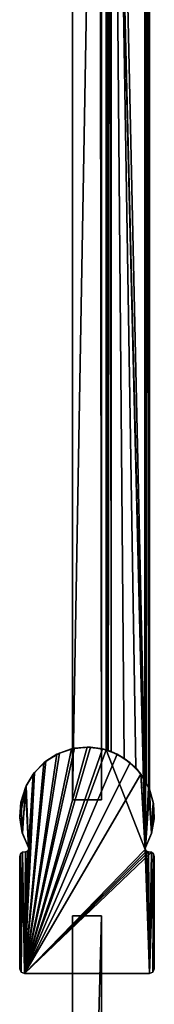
# Model space of a CAD drawing. Header units: metres. Extents: x 0 to 643, y -594 to 49.
# Tile 19 of 22: x 580 to 608, y -362 to -156. Entities that reach past the tile are written whole.
import ezdxf

# ---------------------------------------------------------------- set-up
doc = ezdxf.new("R2010")
doc.units = ezdxf.units.M

msp = doc.modelspace()

# ---------------------------------------------------------------- linework, layer by layer
at = {"layer": 'Y2A61'}
for points in [[(606.480103, -329.00177), (598.312683, 4.012834), (607.312683, 13.012834)], [(607.312683, -316.935669), (606.480103, -329.00177), (607.312683, 13.012834)], [(606.484253, 12.184372, 6.785111), (606.705566, -315.611298, 6.719441), (607.024475, 12.724623, 6.502149)], [(607.16156, -316.570007, 6.328299), (607.024475, 12.724623, 6.502149), (606.705566, -315.611298, 6.719441)], [(607.26355, 12.9637, 6.109252), (607.024475, 12.724623, 6.502149), (607.16156, -316.570007, 6.328299)], [(607.27948, -316.852844, 6.055089), (607.26355, 12.9637, 6.109252), (607.16156, -316.570007, 6.328299)], [(607.312683, 13.012834, 5.8), (607.26355, 12.9637, 6.109252), (607.27948, -316.852844, 6.055089)], [(607.312683, -316.935669, 5.8), (607.312683, 13.012834, 5.8), (607.27948, -316.852844, 6.055089)], [(607.312683, -316.935669, 5.8), (607.312683, -316.935669), (607.312683, 13.012834, 5.8)], [(607.312683, -316.935669), (607.312683, 13.012834), (607.312683, 13.012834, 5.8)], [(606.312256, 12.012419, 6.8), (599.312683, 5.012834, 6.8), (606.312256, -314.90918, 6.8)], [(606.312256, 12.012419, 6.8), (606.312256, -314.90918, 6.8), (606.484253, 12.184372, 6.785111)], [(606.312256, -314.90918, 6.8), (606.705566, -315.611298, 6.719441), (606.484253, 12.184372, 6.785111)], [(598.361694, 4.061841, 6.108867), (598.422424, -308.720306, 6.255084), (598.600647, 4.300764, 6.501865)], [(598.422424, -308.720306, 6.255084), (598.726807, -308.817932, 6.610183), (598.600647, 4.300764, 6.501865)], [(598.600647, 4.300764, 6.501865), (598.726807, -308.817932, 6.610183), (599.140747, 4.840896, 6.785042)], [(599.140747, 4.840896, 6.785042), (598.726807, -308.817932, 6.610183), (599.312683, -309.027802, 6.8)], [(599.312683, 5.012834, 6.8), (599.140747, 4.840896, 6.785042), (599.312683, -309.027802, 6.8)], [(602.064819, -310.450348, 6.8), (599.312683, 5.012834, 6.8), (599.312683, -309.027802, 6.8)], [(604.436768, -312.443329, 6.8), (599.312683, 5.012834, 6.8), (602.064819, -310.450348, 6.8)], [(606.312256, -314.90918, 6.8), (599.312683, 5.012834, 6.8), (604.436768, -312.443329, 6.8)], [(598.312683, 4.012834, 5.799586), (598.312683, -308.687012, 5.799586), (598.361694, 4.061841, 6.108867)], [(598.312683, -308.687012, 5.799586), (598.422424, -308.720306, 6.255084), (598.361694, 4.061841, 6.108867)], [(606.480103, -329.00177), (606.416992, -329.453064), (598.312683, 4.012834)], [(606.416992, -329.453064), (598.312683, -308.687012), (598.312683, 4.012834)], [(598.312683, -308.687012), (598.312683, -308.687012, 5.799586), (598.312683, 4.012834)], [(598.312683, -308.687012, 5.799586), (598.312683, 4.012834, 5.799586), (598.312683, 4.012834)], [(594.300903, -308.099579, 2000), (581.300293, -355.299591, 2000), (597.517212, -308.474274, 2000)], [(591.084534, -308.473785, 2000), (581.300293, -355.299591, 2000), (594.300903, -308.099579, 2000)], [(595.041748, -308.119263), (581.300293, -355.299591), (591.729126, -308.337616)], [(598.312683, -308.687012), (581.300293, -355.299591), (595.041748, -308.119263)], [(591.729126, -308.337616), (581.300293, -355.299591), (588.561035, -309.329865)], [(588.040222, -309.576935, 2000), (581.300293, -355.299591, 2000), (591.084534, -308.473785, 2000)], [(597.517212, -308.474274, 2000), (581.300293, -355.299591, 2000), (600.561401, -309.577881, 2000)], [(606.416992, -329.453064), (581.300293, -355.299591), (598.312683, -308.687012)], [(588.561035, -309.329865), (581.300293, -355.299591), (585.715637, -311.040131)], [(585.330688, -311.349945, 2000), (581.300293, -355.299591, 2000), (588.040222, -309.576935, 2000)], [(600.561401, -309.577881, 2000), (581.300293, -355.299591, 2000), (603.27063, -311.351318, 2000)], [(585.330688, -311.349945, 2000), (588.040222, -309.576935, 2000), (585.715637, -311.040131)], [(585.715637, -311.040131), (588.040222, -309.576935, 2000), (588.561035, -309.329865)], [(588.040222, -309.576935, 2000), (591.084534, -308.473785, 2000), (588.561035, -309.329865)], [(588.561035, -309.329865), (591.084534, -308.473785, 2000), (591.729126, -308.337616)], [(591.084534, -308.473785, 2000), (594.300903, -308.099579, 2000), (591.729126, -308.337616)], [(591.729126, -308.337616), (594.300903, -308.099579, 2000), (595.041748, -308.119263)], [(597.517212, -308.474274, 2000), (595.041748, -308.119263), (594.300903, -308.099579, 2000)], [(595.041748, -308.119263), (597.517212, -308.474274, 2000), (598.312683, -308.687012)], [(599.312683, -309.027802, 6.8), (597.517212, -308.474274, 2000), (600.561401, -309.577881, 2000)], [(598.726807, -308.817932, 6.610183), (597.517212, -308.474274, 2000), (599.312683, -309.027802, 6.8)], [(598.422424, -308.720306, 6.255084), (597.517212, -308.474274, 2000), (598.726807, -308.817932, 6.610183)], [(598.312683, -308.687012, 5.799586), (597.517212, -308.474274, 2000), (598.422424, -308.720306, 6.255084)], [(598.312683, -308.687012), (597.517212, -308.474274, 2000), (598.312683, -308.687012, 5.799586)], [(599.312683, -309.027802, 6.8), (600.561401, -309.577881, 2000), (602.064819, -310.450348, 6.8)], [(600.561401, -309.577881, 2000), (603.27063, -311.351318, 2000), (602.064819, -310.450348, 6.8)], [(585.715637, -311.040131), (581.300293, -355.299591), (583.352966, -313.372314)], [(583.101013, -313.698029, 2000), (581.300293, -355.299591, 2000), (585.330688, -311.349945, 2000)], [(603.27063, -311.351318, 2000), (581.300293, -355.299591, 2000), (605.499939, -313.699707, 2000)], [(583.101013, -313.698029, 2000), (585.330688, -311.349945, 2000), (583.352966, -313.372314)], [(583.352966, -313.372314), (585.330688, -311.349945, 2000), (585.715637, -311.040131)], [(602.064819, -310.450348, 6.8), (603.27063, -311.351318, 2000), (604.436768, -312.443329, 6.8)], [(603.27063, -311.351318, 2000), (605.499939, -313.699707, 2000), (604.436768, -312.443329, 6.8)], [(583.352966, -313.372314), (581.300293, -355.299591), (582.183044, -329.451691)], [(582.183044, -329.451691, 2000), (581.300293, -355.299591, 2000), (583.101013, -313.698029, 2000)], [(605.499939, -313.699707, 2000), (581.300293, -355.299591, 2000), (606.416992, -329.453064, 2000)], [(583.101013, -313.698029, 2000), (581.470398, -316.495544, 2000), (582.11853, -328.999939, 2000)], [(583.101013, -313.698029, 2000), (581.605835, -316.195251), (581.470398, -316.495544, 2000)], [(581.605835, -316.195251), (583.352966, -313.372314), (582.11853, -328.999939)], [(581.605835, -316.195251), (583.101013, -313.698029, 2000), (583.352966, -313.372314)], [(582.11853, -328.999939), (583.352966, -313.372314), (582.183044, -329.451691)], [(582.183044, -329.451691, 2000), (583.101013, -313.698029, 2000), (582.11853, -328.999939, 2000)], [(604.436768, -312.443329, 6.8), (605.499939, -313.699707, 2000), (606.312256, -314.90918, 6.8)], [(607.130127, -316.497467, 2000), (605.499939, -313.699707, 2000), (606.480103, -329.00177, 2000)], [(606.480103, -329.00177, 2000), (605.499939, -313.699707, 2000), (606.416992, -329.453064, 2000)], [(605.499939, -313.699707, 2000), (606.705566, -315.611298, 6.719441), (606.312256, -314.90918, 6.8)], [(606.705566, -315.611298, 6.719441), (605.499939, -313.699707, 2000), (607.16156, -316.570007, 6.328299)], [(605.499939, -313.699707, 2000), (607.130127, -316.497467, 2000), (607.16156, -316.570007, 6.328299)], [(580.57251, -319.350159), (581.605835, -316.195251), (580.836243, -325.937744)], [(580.57251, -319.350159), (581.470398, -316.495544, 2000), (581.605835, -316.195251)], [(580.836243, -325.937744), (581.605835, -316.195251), (582.11853, -328.999939)], [(580.526123, -319.592834, 2000), (580.318604, -322.824219, 2000), (581.470398, -316.495544, 2000)], [(580.318604, -322.824219, 2000), (580.85907, -326.016876, 2000), (581.470398, -316.495544, 2000)], [(580.526123, -319.592834, 2000), (581.470398, -316.495544, 2000), (580.57251, -319.350159)], [(582.11853, -328.999939, 2000), (581.470398, -316.495544, 2000), (580.85907, -326.016876, 2000)], [(607.740051, -326.01889, 2000), (607.130127, -316.497467, 2000), (606.480103, -329.00177, 2000)], [(606.480103, -329.00177), (607.312683, -316.935669), (607.70636, -326.13269)], [(608.073975, -319.59491, 2000), (607.130127, -316.497467, 2000), (607.740051, -326.01889, 2000)], [(607.16156, -316.570007, 6.328299), (607.130127, -316.497467, 2000), (607.27948, -316.852844, 6.055089)], [(608.073975, -319.59491, 2000), (607.27948, -316.852844, 6.055089), (607.130127, -316.497467, 2000)], [(607.27948, -316.852844, 6.055089), (608.073975, -319.59491, 2000), (607.312683, -316.935669, 5.8)], [(607.312683, -316.935669), (608.13324, -319.945984), (607.70636, -326.13269)], [(607.312683, -316.935669), (608.073975, -319.59491, 2000), (608.13324, -319.945984)], [(607.312683, -316.935669, 5.8), (608.073975, -319.59491, 2000), (607.312683, -316.935669)], [(580.311096, -322.659698), (580.57251, -319.350159), (580.836243, -325.937744)], [(580.311096, -322.659698), (580.526123, -319.592834, 2000), (580.57251, -319.350159)], [(580.318604, -322.824219, 2000), (580.526123, -319.592834, 2000), (580.311096, -322.659698)], [(607.70636, -326.13269), (608.13324, -319.945984), (608.266663, -323.063263)], [(608.280945, -322.826355, 2000), (608.073975, -319.59491, 2000), (607.740051, -326.01889, 2000)], [(608.13324, -319.945984), (608.073975, -319.59491, 2000), (608.280945, -322.826355, 2000)], [(608.266663, -323.063263), (608.13324, -319.945984), (608.280945, -322.826355, 2000)], [(580.836243, -325.937744), (580.318604, -322.824219, 2000), (580.311096, -322.659698)], [(580.836243, -325.937744), (580.85907, -326.016876, 2000), (580.318604, -322.824219, 2000)], [(607.740051, -326.01889, 2000), (607.70636, -326.13269), (608.266663, -323.063263)], [(607.740051, -326.01889, 2000), (608.266663, -323.063263), (608.280945, -322.826355, 2000)], [(582.11853, -328.999939), (582.11853, -328.999939, 2000), (580.836243, -325.937744)], [(582.11853, -328.999939, 2000), (580.85907, -326.016876, 2000), (580.836243, -325.937744)], [(606.480103, -329.00177, 2000), (606.480103, -329.00177), (607.740051, -326.01889, 2000)], [(606.480103, -329.00177), (607.70636, -326.13269), (607.740051, -326.01889, 2000)], [(580.592896, -355.006561), (580.299866, -354.299164), (580.464417, -330.352783)], [(580.464417, -330.352783), (580.299866, -354.299164), (580.299866, -330.902405)], [(580.299866, -330.902405, 2000), (580.299866, -354.299164, 2000), (580.464417, -330.352783, 2000)], [(580.299866, -354.299164, 2000), (580.592896, -355.006561, 2000), (580.464417, -330.352783, 2000)], [(580.464417, -330.352783, 2000), (580.464417, -330.352783), (580.299866, -330.902405, 2000)], [(580.464417, -330.352783), (580.299866, -330.902405), (580.299866, -330.902405, 2000)], [(580.904053, -329.9841), (580.592896, -355.006561), (580.464417, -330.352783)], [(580.464417, -330.352783, 2000), (580.592896, -355.006561, 2000), (580.904053, -329.9841, 2000)], [(580.904053, -329.9841, 2000), (580.904053, -329.9841), (580.464417, -330.352783, 2000)], [(580.904053, -329.9841), (580.464417, -330.352783), (580.464417, -330.352783, 2000)], [(580.592896, -355.006561), (580.904053, -329.9841), (581.300293, -355.299591)], [(581.300293, -355.299591, 2000), (580.904053, -329.9841, 2000), (580.592896, -355.006561, 2000)], [(580.904053, -329.9841), (581.473938, -329.917694), (581.300293, -355.299591)], [(580.904053, -329.9841, 2000), (581.300293, -355.299591, 2000), (581.473938, -329.917694, 2000)], [(581.473938, -329.917694, 2000), (581.473938, -329.917694), (580.904053, -329.9841, 2000)], [(581.473938, -329.917694), (580.904053, -329.9841), (580.904053, -329.9841, 2000)], [(582.183044, -329.451691), (581.300293, -355.299591), (581.920776, -329.825104)], [(581.920776, -329.825104, 2000), (581.300293, -355.299591, 2000), (582.183044, -329.451691, 2000)], [(607.299438, -355.299591), (581.300293, -355.299591), (606.416992, -329.453064)], [(606.416992, -329.453064, 2000), (581.300293, -355.299591, 2000), (606.679504, -329.8255, 2000)], [(581.920776, -329.825104), (581.300293, -355.299591), (581.473938, -329.917694)], [(581.473938, -329.917694, 2000), (581.300293, -355.299591, 2000), (581.920776, -329.825104, 2000)], [(606.679504, -329.8255, 2000), (581.300293, -355.299591, 2000), (607.125793, -329.917694, 2000)], [(607.125793, -329.917694, 2000), (581.300293, -355.299591, 2000), (607.695679, -329.9841, 2000)], [(607.695679, -329.9841, 2000), (581.300293, -355.299591, 2000), (607.299438, -355.299591, 2000)], [(581.920776, -329.825104, 2000), (581.473938, -329.917694), (581.473938, -329.917694, 2000)], [(581.473938, -329.917694), (581.920776, -329.825104, 2000), (581.920776, -329.825104)], [(581.920776, -329.825104, 2000), (582.183044, -329.451691, 2000), (581.920776, -329.825104)], [(581.920776, -329.825104), (582.183044, -329.451691, 2000), (582.183044, -329.451691)], [(582.183044, -329.451691, 2000), (582.11853, -328.999939, 2000), (582.183044, -329.451691)], [(582.183044, -329.451691), (582.11853, -328.999939, 2000), (582.11853, -328.999939)], [(606.416992, -329.453064, 2000), (606.480103, -329.00177), (606.480103, -329.00177, 2000)], [(606.480103, -329.00177), (606.416992, -329.453064, 2000), (606.416992, -329.453064)], [(606.679504, -329.8255), (607.299438, -355.299591), (606.416992, -329.453064)], [(606.416992, -329.453064, 2000), (606.679504, -329.8255, 2000), (606.416992, -329.453064)], [(606.416992, -329.453064), (606.679504, -329.8255, 2000), (606.679504, -329.8255)], [(607.125793, -329.917694), (607.299438, -355.299591), (606.679504, -329.8255)], [(606.679504, -329.8255, 2000), (607.125793, -329.917694, 2000), (606.679504, -329.8255)], [(606.679504, -329.8255), (607.125793, -329.917694, 2000), (607.125793, -329.917694)], [(607.695679, -329.9841), (607.299438, -355.299591), (607.125793, -329.917694)], [(607.695679, -329.9841, 2000), (607.695679, -329.9841), (607.125793, -329.917694, 2000)], [(607.695679, -329.9841), (607.125793, -329.917694), (607.125793, -329.917694, 2000)], [(608.135254, -330.352783), (607.299438, -355.299591), (607.695679, -329.9841)], [(608.135254, -330.352783, 2000), (607.695679, -329.9841, 2000), (607.299438, -355.299591, 2000)], [(608.006836, -355.006561), (607.299438, -355.299591), (608.135254, -330.352783)], [(608.006836, -355.006561, 2000), (608.135254, -330.352783, 2000), (607.299438, -355.299591, 2000)], [(608.135254, -330.352783, 2000), (608.135254, -330.352783), (607.695679, -329.9841, 2000)], [(608.135254, -330.352783), (607.695679, -329.9841), (607.695679, -329.9841, 2000)], [(608.135254, -330.352783), (608.299866, -330.902405), (608.006836, -355.006561)], [(608.299866, -330.902405, 2000), (608.135254, -330.352783, 2000), (608.006836, -355.006561, 2000)], [(608.299866, -330.902405, 2000), (608.299866, -330.902405), (608.135254, -330.352783, 2000)], [(608.299866, -330.902405), (608.135254, -330.352783), (608.135254, -330.352783, 2000)], [(580.299866, -354.299164), (580.299866, -354.299164, 2000), (580.299866, -330.902405)], [(580.299866, -354.299164, 2000), (580.299866, -330.902405, 2000), (580.299866, -330.902405)], [(608.299866, -330.902405), (608.299866, -354.299164), (608.006836, -355.006561)], [(608.299866, -354.299164, 2000), (608.299866, -330.902405, 2000), (608.006836, -355.006561, 2000)], [(608.299866, -354.299164), (608.299866, -330.902405), (608.299866, -354.299164, 2000)], [(608.299866, -330.902405), (608.299866, -330.902405, 2000), (608.299866, -354.299164, 2000)], [(580.299866, -354.299164, 2000), (580.299866, -354.299164), (580.592896, -355.006561, 2000)], [(580.299866, -354.299164), (580.592896, -355.006561), (580.592896, -355.006561, 2000)], [(580.592896, -355.006561, 2000), (580.592896, -355.006561), (581.300293, -355.299591, 2000)], [(580.592896, -355.006561), (581.300293, -355.299591), (581.300293, -355.299591, 2000)], [(607.299438, -355.299591, 2000), (607.299438, -355.299591), (608.006836, -355.006561, 2000)], [(607.299438, -355.299591), (608.006836, -355.006561), (608.006836, -355.006561, 2000)], [(608.006836, -355.006561, 2000), (608.006836, -355.006561), (608.299866, -354.299164, 2000)], [(608.006836, -355.006561), (608.299866, -354.299164), (608.299866, -354.299164, 2000)], [(581.300293, -355.299591), (607.299438, -355.299591), (581.300293, -355.299591, 2000)], [(607.299438, -355.299591), (607.299438, -355.299591, 2000), (581.300293, -355.299591, 2000)]]:
    msp.add_3dface(points, dxfattribs=at)
at = {"layer": 'Y2A61012'}
for points in [[(591.299866, -319.099579, 13.5), (596.900391, 1.544305, 13.5), (597.299866, -319.099579, 13.5)], [(591.299866, -14.996019, 13.5), (596.900391, 1.544305, 13.5), (591.299866, -319.099579, 13.5)], [(591.299866, -319.099579, 1980.5), (596.900391, 1.544305, 1980.5), (591.299866, -14.996019, 1980.5)], [(597.299866, -319.099579, 1980.5), (596.900391, 1.544305, 1980.5), (591.299866, -319.099579, 1980.5)], [(597.299866, -319.099579, 13.5), (596.900391, 1.544305, 13.5), (597.299866, -15.045778, 13.5)], [(597.299866, -15.045778, 1980.5), (596.900391, 1.544305, 1980.5), (597.299866, -319.099579, 1980.5)], [(591.299866, -14.996019, 13.5), (591.299866, -319.099579, 13.5), (591.299866, -14.996019, 1980.5)], [(591.299866, -319.099579, 13.5), (591.299866, -319.099579, 1980.5), (591.299866, -14.996019, 1980.5)], [(597.299866, -319.099579, 13.5), (597.299866, -15.045778, 13.5), (597.299866, -319.099579, 1980.5)], [(597.299866, -15.045778, 13.5), (597.299866, -15.045778, 1980.5), (597.299866, -319.099579, 1980.5)], [(591.299866, -319.099579, 13.5), (597.299866, -319.099579, 13.5), (591.299866, -319.099579, 1980.5)], [(597.299866, -319.099579, 13.5), (597.299866, -319.099579, 1980.5), (591.299866, -319.099579, 1980.5)], [(591.299866, -343.299591, 3), (591.299866, -570.299561, 3), (591.299866, -343.299591, 1994)], [(591.299866, -570.299561, 3), (591.299866, -570.299561, 1994), (591.299866, -343.299591, 1994)], [(597.299866, -343.299591, 3), (591.299866, -343.299591, 3), (597.299866, -343.299591, 1994)], [(591.299866, -343.299591, 3), (591.299866, -343.299591, 1994), (597.299866, -343.299591, 1994)], [(591.299866, -343.299591, 3), (597.299866, -343.299591, 3), (591.299866, -570.299561, 3)], [(597.299866, -343.299591, 3), (597.299866, -570.299561, 3), (591.299866, -570.299561, 3)], [(591.299866, -343.299591, 1994), (591.299866, -570.299561, 1994), (597.299866, -343.299591, 1994)], [(591.299866, -570.299561, 1994), (597.299866, -570.299561, 1994), (597.299866, -343.299591, 1994)], [(597.299866, -570.299561, 3), (597.299866, -343.299591, 3), (597.299866, -570.299561, 1994)], [(597.299866, -343.299591, 3), (597.299866, -343.299591, 1994), (597.299866, -570.299561, 1994)]]:
    msp.add_3dface(points, dxfattribs=at)

doc.saveas('drawing.dxf')
